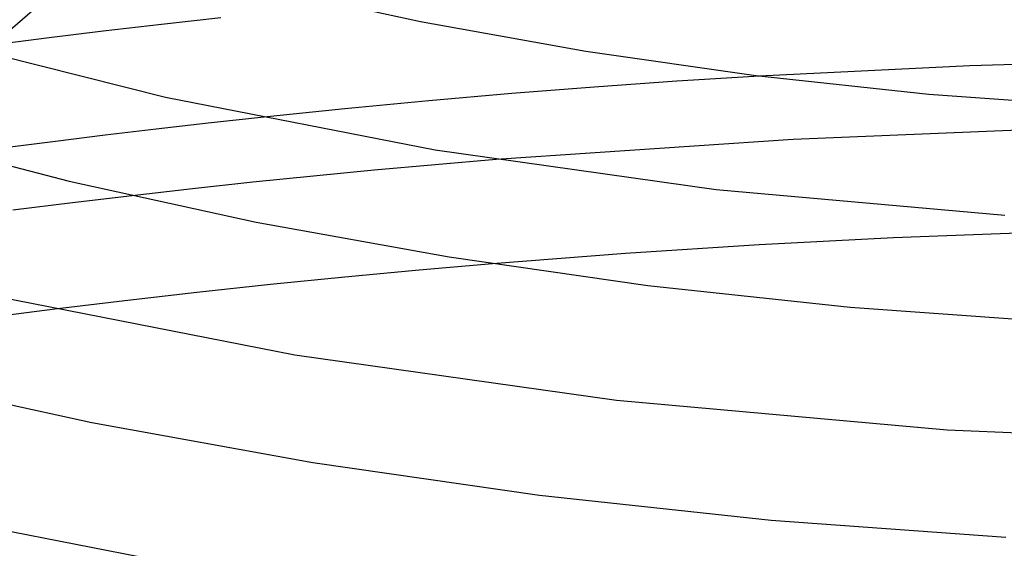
# Model space of a CAD drawing. Header units: millimetres. Extents: x -221 to 221, y -112 to 248.
# Tile 40 of 79: x -53 to -15, y 94 to 114. Entities that reach past the tile are written whole.
import ezdxf

# ---------------------------------------------------------------- set-up
doc = ezdxf.new("R2010")
doc.units = ezdxf.units.MM
doc.layers.add('HIDDEN', color=7, linetype='Continuous')
doc.layers.add('THICK', color=7, linetype='Continuous')

msp = doc.modelspace()

# ---------------------------------------------------------------- linework, layer by layer
at = {"layer": 'HIDDEN'}
for p, q in [((-8.163, 112.692), (-16.305, 112.453)), ((-16.305, 112.453), (-24.426, 112.054)), ((-43.697, 110.452), (-45.738, 110.228)), ((-47.748, 109.998), (-49.717, 109.763)), ((-45.738, 110.228), (-47.748, 109.998)), ((-49.717, 109.763), (-51.632, 109.525)), ((-51.632, 109.525), (-53.483, 109.285)), ((-34.607, 108.824), (-36.968, 108.623)), ((-36.968, 108.623), (-39.323, 108.41)), ((-41.669, 108.184), (-44.009, 107.945)), ((-39.323, 108.41), (-41.669, 108.184)), ((-46.344, 107.693), (-48.675, 107.427)), ((-44.009, 107.945), (-46.344, 107.693)), ((-19.255, 105.794), (-24.444, 105.525)), ((-14.059, 105.999), (-19.255, 105.794)), ((-24.444, 105.525), (-29.612, 105.193)), ((-29.612, 105.193), (-34.751, 104.798)), ((-51.656, 103.035), (-53.556, 102.793))]:
    msp.add_line(p, q, dxfattribs=at)
at = {"layer": 'THICK'}
for p, q in [((-54.418, 112.953), (-49.645, 117.087)), ((-43.727, 115.512), (-37.534, 114.159)), ((-45.246, 114.308), (-47.539, 114.05)), ((-37.534, 114.159), (-31.139, 113.01)), ((-49.787, 113.784), (-51.975, 113.514)), ((-47.539, 114.05), (-49.787, 113.784)), ((-57.258, 113.731), (-47.388, 111.238)), ((-51.975, 113.514), (-54.086, 113.241)), ((-31.139, 113.01), (-24.575, 112.073)), ((-24.426, 112.054), (-27.63, 111.853)), ((-24.575, 112.073), (-17.881, 111.356)), ((-30.823, 111.627), (-34.003, 111.377)), ((-27.63, 111.853), (-30.823, 111.627)), ((-47.388, 111.238), (-36.964, 109.205)), ((-37.209, 111.098), (-40.456, 110.787)), ((-34.003, 111.377), (-37.209, 111.098)), ((-17.881, 111.356), (-11.09, 110.867)), ((-40.456, 110.787), (-43.697, 110.452)), ((-11.567, 110.076), (-23.128, 109.605)), ((-58.058, 109.801), (-51.11, 107.994)), ((-23.128, 109.605), (-34.607, 108.824)), ((-36.964, 109.205), (-26.11, 107.673)), ((-51.11, 107.994), (-43.882, 106.409)), ((-26.11, 107.673), (-14.953, 106.671)), ((-48.675, 107.427), (-50.981, 107.151)), ((-50.981, 107.151), (-53.278, 106.863)), ((-43.882, 106.409), (-36.415, 105.061)), ((-36.415, 105.061), (-28.75, 103.962)), ((-34.751, 104.798), (-37.585, 104.551)), ((-40.453, 104.28), (-43.323, 103.989)), ((-37.585, 104.551), (-40.453, 104.28)), ((-43.323, 103.989), (-46.167, 103.682)), ((-28.75, 103.962), (-20.931, 103.121)), ((-54.329, 103.616), (-42.39, 101.281)), ((-46.167, 103.682), (-48.955, 103.363)), ((-48.955, 103.363), (-51.656, 103.035)), ((-20.931, 103.121), (-12.999, 102.546)), ((-42.39, 101.281), (-29.957, 99.522)), ((-58.496, 100.476), (-50.23, 98.658)), ((-29.957, 99.522), (-17.176, 98.37)), ((-50.23, 98.658), (-41.692, 97.112)), ((-17.176, 98.37), (-4.201, 97.846)), ((-41.692, 97.112), (-32.926, 95.851)), ((-61.27, 95.993), (-47.815, 93.358)), ((-32.926, 95.851), (-23.981, 94.886)), ((-23.981, 94.886), (-14.906, 94.226))]:
    msp.add_line(p, q, dxfattribs=at)

doc.saveas('drawing.dxf')
